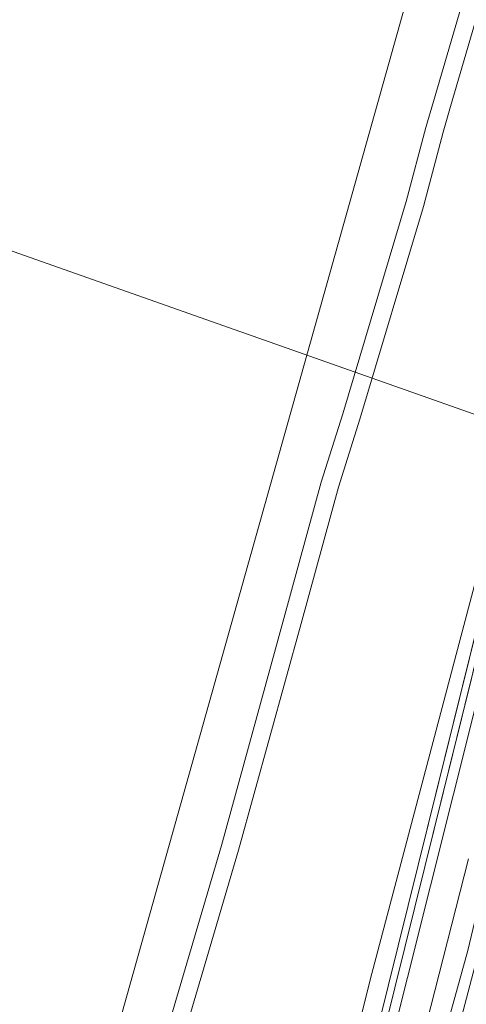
# Model space of a CAD drawing. Header units: metres. Extents: x 239845 to 242720, y 580286 to 584200.
# Tile 27 of 113: x 240705 to 240780, y 582422 to 582588. Entities that reach past the tile are written whole.
import ezdxf
from ezdxf.lldxf.tags import DXFTag

# ---------------------------------------------------------------- set-up
doc = ezdxf.new("R2010")
doc.units = ezdxf.units.M
for name, color, linetype, lineweight in [('B-WA-GW-DIJK_KRUIN-G', 3, 'Continuous', 0), ('B-WE-GR-GROENVOORZIENING-GV', 80, 'Continuous', 18), ('B-WE-OG-WATER_SLOOT-GV', 120, 'Continuous', 18), ('B-WE-VH-ONVERHARD-GV', 252, 'Continuous', 18), ('Grondwerklijn', 7, 'Continuous', 9)]:
    doc.layers.add(name, color=color, linetype=linetype, lineweight=lineweight)
doc.layers.add('B-WE-KL_ET-LS-G', color=190, linetype='KL-ELEC-LS', lineweight=13, true_color=0x7f00ff)
doc.layers.add('GBKN', color=9, linetype='Continuous', lineweight=0, true_color=0x808080)
doc.styles.add('NLCS-ISO-T25', font='NLCS-ISO.ttf', dxfattribs={"height": 2.5})
tags = doc.linetypes.add('KL-ELEC-LS', pattern='A,10,-7.5,[6,N381 K&L.SHX,S=2,R=0,X=0,Y=0],-7.5,20,-3.5,["L",NLCS-ISO-T25,S=2.5,R=0,X=0,Y=-2.575],-8.5,10', length=67).pattern_tags.tags
tags[18] = DXFTag(74, 10)

msp = doc.modelspace()

# ---------------------------------------------------------------- linework, layer by layer
at = {"layer": 'B-WA-GW-DIJK_KRUIN-G'}
msp.add_lwpolyline([(240785.12, 582507.67), (240763.64, 582426.43), (240748.64, 582365.86)], dxfattribs=at)
at = {"layer": 'B-WE-GR-GROENVOORZIENING-GV', "flags": 128}
msp.add_lwpolyline([(240785.24, 582420.99), (240790.46, 582441.43), (240800.37, 582481.46), (240805.05, 582500.59), (240805.15, 582504.53), (240803.61, 582507.06), (240802.63, 582507.32), (240801.25, 582507.69), (240799.37, 582506.81), (240797.06, 582503.84), (240789.44, 582470.58), (240780.08, 582431.38), (240780.08, 582431.38), (240780.08, 582431.38), (240774.58, 582411.51)], dxfattribs=at)
msp.add_lwpolyline([(240785.24, 582420.99), (240790.46, 582441.43), (240800.37, 582481.46), (240805.05, 582500.59), (240805.15, 582504.53), (240803.61, 582507.06), (240802.63, 582507.32), (240801.25, 582507.69), (240799.37, 582506.81), (240797.06, 582503.84), (240789.44, 582470.58), (240780.08, 582431.38), (240780.08, 582431.38), (240780.08, 582431.38), (240774.58, 582411.51)], dxfattribs=at)
msp.add_lwpolyline([(240729.58, 582220.43), (240743.94, 582278.66), (240761.39, 582348.78), (240767.64, 582372.04), (240773, 582394.81), (240777.94, 582415.88), (240783.27, 582436.18), (240787.42, 582454.02), (240792.49, 582476.46), (240797.2, 582495.72), (240798.98, 582502.47, -0.12226), (240800.85, 582504.94, -0.448794), (240802.86, 582504.52, -0.140956), (240803.34, 582500.87), (240803.18, 582500.14), (240796.87, 582474.09), (240789.39, 582443.08), (240770.12, 582364.8), (240750.09, 582284.16), (240733.56, 582217.16)], format="xyb", dxfattribs=at)
msp.add_lwpolyline([(240729.58, 582220.43), (240743.94, 582278.66), (240761.39, 582348.78), (240767.64, 582372.04), (240773, 582394.81), (240777.94, 582415.88), (240783.27, 582436.18), (240787.42, 582454.02), (240792.49, 582476.46), (240797.2, 582495.72), (240798.98, 582502.47, -0.12226), (240800.85, 582504.94, -0.448794), (240802.86, 582504.52, -0.140956), (240803.34, 582500.87), (240803.18, 582500.14), (240796.87, 582474.09), (240789.39, 582443.08), (240770.12, 582364.8), (240750.09, 582284.16), (240733.56, 582217.16)], format="xyb", dxfattribs=at)
at = {"layer": 'B-WE-KL_ET-LS-G', "ltscale": 0.15, "flags": 128}
msp.add_lwpolyline([(240819.15, 582534.7), (240817.48, 582533.03), (240812.48, 582522.03), (240810.81, 582511.36), (240672.78, 582560.04), (240632.44, 582574.71), (240631.11, 582578.04), (240506.73, 582621.34)], dxfattribs=at)
at = {"layer": 'B-WE-OG-WATER_SLOOT-GV', "flags": 128}
msp.add_lwpolyline([(240708.43, 582137.22), (240713.5, 582135.94), (240716.95, 582151), (240733.56, 582217.16), (240750.09, 582284.16), (240770.12, 582364.8), (240789.39, 582443.08), (240796.87, 582474.09), (240803.18, 582500.14), (240803.34, 582500.87, 0.140956), (240802.86, 582504.52, 0.448794), (240800.85, 582504.94, 0.12226), (240798.98, 582502.47), (240797.2, 582495.72), (240792.49, 582476.46), (240787.42, 582454.02), (240783.27, 582436.18), (240777.94, 582415.88), (240773, 582394.81), (240767.64, 582372.04), (240761.39, 582348.78), (240743.94, 582278.66), (240729.58, 582220.43), (240709.86, 582142.55)], format="xyb", close=True, dxfattribs=at)
msp.add_lwpolyline([(240708.43, 582137.22), (240713.5, 582135.94), (240716.95, 582151), (240733.56, 582217.16), (240750.09, 582284.16), (240770.12, 582364.8), (240789.39, 582443.08), (240796.87, 582474.09), (240803.18, 582500.14), (240803.34, 582500.87, 0.140956), (240802.86, 582504.52, 0.448794), (240800.85, 582504.94, 0.12226), (240798.98, 582502.47), (240797.2, 582495.72), (240792.49, 582476.46), (240787.42, 582454.02), (240783.27, 582436.18), (240777.94, 582415.88), (240773, 582394.81), (240767.64, 582372.04), (240761.39, 582348.78), (240743.94, 582278.66), (240729.58, 582220.43), (240709.86, 582142.55)], format="xyb", close=True, dxfattribs=at)
at = {"layer": 'B-WE-VH-ONVERHARD-GV', "flags": 128}
for points in [[(240791.6, 582526.19), (240791.55, 582525.61), (240790.48, 582521.36), (240789.08, 582515.83), (240771.73, 582445.77), (240756.5, 582384.37), (240739.82, 582316.98), (240720.63, 582241.8)], [(240721.75, 582241.52), (240740.94, 582316.7), (240757.62, 582384.09), (240772.86, 582445.49), (240790.2, 582515.55), (240791.61, 582521.08), (240792.68, 582525.38), (240792.72, 582525.86)]]:
    msp.add_lwpolyline(points, dxfattribs=at)
at = {"layer": 'GBKN', "flags": 128}
for points in [[(240789.37, 582504.34), (240762.1, 582395.7), (240755.17, 582365.81)], [(240771.73, 582445.77), (240785.16, 582500)], [(240772.86, 582445.49), (240786.36, 582500)], [(240756.5, 582384.37), (240771.73, 582445.77)], [(240780.23, 582446.85), (240773.15, 582419.08)], [(240757.62, 582384.09), (240772.86, 582445.49)]]:
    msp.add_lwpolyline(points, dxfattribs=at)
at = {"layer": 'Grondwerklijn'}
for points in [[(240917.01, 583115.46), (240559.12, 581842.28)], [(240814.45, 582716.55), (240813.87, 582714.46), (240783.91, 582607.39), (240774.32, 582574.51)], [(240777.2, 582573.67), (240786.79, 582606.57), (240816.76, 582713.66), (240817.34, 582715.75)], [(240774.32, 582574.51), (240773.05, 582570.15), (240769.72, 582557.64), (240759.04, 582521.87), (240755.39, 582510.33), (240749.07, 582487.35), (240738.55, 582449.12), (240725.73, 582405.6), (240564.04, 581830.17)], [(240566.38, 581827.4), (240728.61, 582404.77), (240741.44, 582448.3), (240751.97, 582486.55), (240758.27, 582509.48), (240761.91, 582520.99), (240772.61, 582556.81), (240775.94, 582569.35), (240777.2, 582573.67)]]:
    msp.add_lwpolyline(points, dxfattribs=at)

doc.saveas('drawing.dxf')
